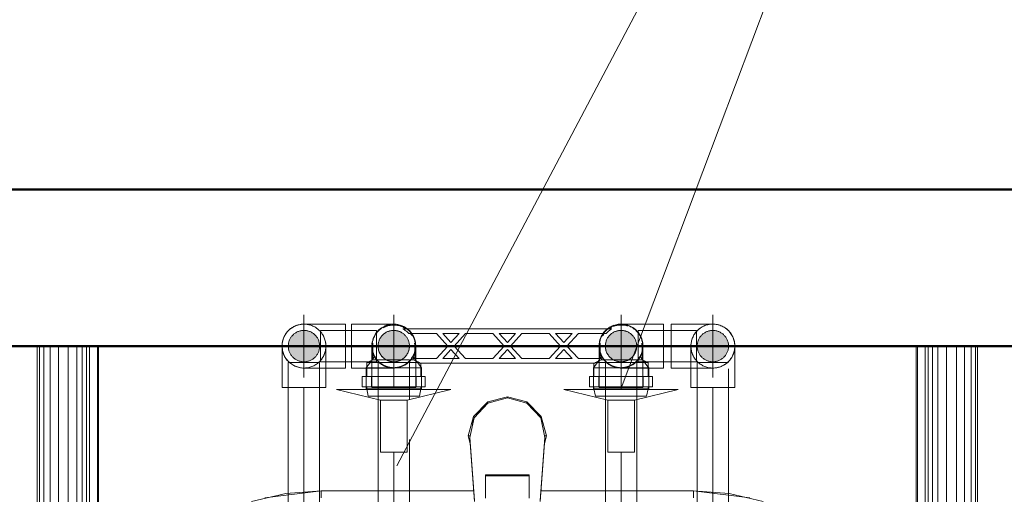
# Model space of a CAD drawing. Header units: millimetres. Extents: x 25610 to 48924, y 4737 to 39616.
# Tile 25 of 84: x 29420 to 30048, y 35603 to 35906. Entities that reach past the tile are written whole.
import ezdxf

# ---------------------------------------------------------------- set-up
doc = ezdxf.new("R2010")
doc.units = ezdxf.units.MM
for name, pattern in [('ADSK_Осевая', [700, 500, -100, 0, -100]), ('ADSK_Скрыто', [300, 150, -150]), ('ADSK_Штриховая_ш3 п1_5', [225, 150, -75])]:
    doc.linetypes.add(name, pattern=pattern)
for name, color, linetype, lineweight in [('A-DETL-____-HDLN', 90, 'ADSK_Скрыто', 9), ('A-DETL-____-MBND', 5, 'ADSK_Штриховая_ш3 п1_5', 20), ('A-WALL-____-MCUT', 113, 'Continuous', 50), ('A-WALL-____-OTLN', 113, 'Continuous', 20), ('M-EQPM-____-OTLN', 50, 'Continuous', 20), ('P-PIPE-____-CNTR', 3, 'ADSK_Осевая', 20), ('P-PIPE-____-IDEN', 2, 'Continuous', 20), ('P-PIPE-____-OTLN', 3, 'Continuous', 20)]:
    doc.layers.add(name, color=color, linetype=linetype, lineweight=lineweight)

# ---------------------------------------------------------------- blocks, each defined once
blk = doc.blocks.new('Прямая форма - V line-611855-В_Этаж 02_Водопровод')
at = {"layer": 'A-WALL-____-MCUT', "color": 9}
for p, q in [((4180, 100), (1000, 100)), ((1000, 0), (4180, 0))]:
    blk.add_line(p, q, dxfattribs=at)
blk = doc.blocks.new('Прямая форма - SW - 014-611856-В_Этаж 02_Водопровод')
blk.add_blockref('Прямая форма - V line-611855-В_Этаж 02_Водопровод', (0, 0))
blk = doc.blocks.new('Прямая форма - V line-609801-В_Этаж 02_Водопровод')
at = {"layer": 'M-EQPM-____-OTLN', "color": 253}
for p, q in [((-299.99, 0), (-299.99, -183.27)), ((-291.73, 0), (-291.73, -183.27)), ((-286.45, 0), (-286.45, -183.27)), ((-280.15, 0), (-280.15, -183.27)), ((-261.6, 0), (-261.6, -183.27)), ((-260.84, 0), (-260.84, -183.27)), ((260.84, -183.27), (260.84, 0)), ((261.6, -183.27), (261.6, 0)), ((266.64, -183.27), (266.64, 0)), ((268.48, -183.27), (268.48, 0)), ((271.3, -183.27), (271.3, 0)), ((274.68, -183.27), (274.68, 0)), ((280.15, -183.27), (280.15, 0)), ((286.45, -183.27), (286.45, 0)), ((291.73, -183.27), (291.73, 0)), ((295.82, -183.27), (295.82, 0)), ((298.6, -183.27), (298.6, 0)), ((299.99, -183.27), (299.99, 0)), ((-298.6, 0), (-298.6, -183.27)), ((-295.82, 0), (-295.82, -183.27)), ((-274.68, 0), (-274.68, -183.27)), ((-271.3, 0), (-271.3, -183.27)), ((-268.48, 0), (-268.48, -183.27)), ((-266.64, 0), (-266.64, -183.27)), ((-260.87, -183.24), (-260.87, 0)), ((260.87, 0), (260.87, -183.24)), ((-21.65, -44.82), (-12.5, -35.67)), ((-12.47, -36.48), (-21.3, -45.79)), ((-12.5, -35.67), (0, -32.32)), ((-12.5, -35.67), (-12.03, -36.48)), ((0, -33.04), (-12.47, -36.48)), ((12.5, -35.67), (0, -32.32)), ((0, -32.32), (0, -33.04)), ((12.47, -36.48), (0, -33.04)), ((12.03, -36.48), (12.5, -35.67)), ((12.47, -36.48), (21.3, -45.8)), ((12.5, -35.67), (21.65, -44.82)), ((-25, -57.32), (-21.65, -44.82)), ((-21.3, -45.79), (-23.89, -58.26)), ((-21.73, -47.12), (-22.2, -50.13)), ((-20.82, -45.3), (-21.65, -44.82)), ((20.82, -45.3), (21.65, -44.82)), ((21.3, -45.8), (23.89, -58.26)), ((21.65, -44.82), (25, -57.32)), ((22.2, -50.13), (21.73, -47.12)), ((-23.65, -62.37), (-25, -57.32)), ((-23.7, -57.32), (-25, -57.32)), ((-23.89, -58.26), (-20.95, -98.41)), ((-23.89, -58.26), (-23.89, -59.01)), ((-20.95, -99.15), (-23.89, -59.01)), ((20.95, -98.41), (23.89, -58.26)), ((23.89, -59.01), (20.95, -99.15)), ((25, -57.32), (23.65, -62.37)), ((23.7, -57.32), (25, -57.32)), ((23.89, -58.26), (23.89, -59.01)), ((-14, -96.93), (-14, -82.11)), ((-14, -82.11), (14, -82.11)), ((14, -82.86), (-14, -82.86)), ((14, -82.11), (14, -96.93)), ((-163.2, -99.24), (-141.45, -94.07)), ((-118.83, -92.28), (-154.66, -96.74)), ((-141.45, -94.07), (-118.83, -92.32)), ((-21.4, -92.28), (-118.83, -92.28)), ((-118.83, -92.32), (-21.39, -92.32)), ((-118.83, -96.84), (-118.83, -92.32)), ((-118.83, -92.32), (-118.83, -96.84)), ((21.39, -92.32), (118.83, -92.32)), ((118.83, -92.28), (21.4, -92.28)), ((154.66, -96.74), (118.83, -92.28)), ((118.83, -92.32), (118.83, -96.84)), ((118.83, -92.32), (141.45, -94.07)), ((118.83, -96.84), (118.83, -92.32)), ((141.45, -94.07), (163.2, -99.24))]:
    blk.add_line(p, q, dxfattribs=at)
blk = doc.blocks.new('Прямая форма - FU - 054-611907-В_Этаж 02_Водопровод')
blk.add_blockref('Прямая форма - V line-609801-В_Этаж 02_Водопровод', (0, 0))
blk = doc.blocks.new('V line_ifc_RVT-1-В_Этаж 02_Водопровод')
at = {"layer": 'A-WALL-____-OTLN', "color": 253, "lineweight": 20, "rotation": 180}
blk.add_blockref('Прямая форма - SW - 014-611856-В_Этаж 02_Водопровод', (31603.24, 35797.63), dxfattribs=at)
at = {"layer": 'M-EQPM-____-OTLN', "color": 253, "lineweight": 20}
blk.add_blockref('Прямая форма - FU - 054-611907-В_Этаж 02_Водопровод', (29731.29, 35697.63), dxfattribs=at)
blk = doc.blocks.new('ADSK_Полипропилен_Отвод - Универсальный-V10-В_Этаж 02_Водопровод')
at = {"layer": 'P-PIPE-____-OTLN', "color": 150}
for p, q in [((29862.38, 35711.63), (29835.88, 35711.63)), ((29835.88, 35711.63), (29835.88, 35697.63)), ((29835.88, 35697.63), (29835.88, 35683.63)), ((29835.88, 35683.63), (29862.38, 35683.63))]:
    blk.add_line(p, q, dxfattribs=at)
for start, end in [(0, 90), (270, 349.12523), (350.97871, 0)]:
    blk.add_arc((29862.38, 35697.63), 14, start, end, dxfattribs=at)
blk = doc.blocks.new('ADSK_Полипропилен_Отвод - Универсальный-V11-В_Этаж 02_Водопровод')
at = {"layer": 'P-PIPE-____-OTLN', "color": 220}
for p, q in [((29628, 35711.63), (29601.5, 35711.63)), ((29628, 35697.63), (29628, 35711.63)), ((29628, 35683.63), (29628, 35697.63)), ((29601.5, 35683.63), (29628, 35683.63))]:
    blk.add_line(p, q, dxfattribs=at)
for start, end in [(90, 169.12523), (170.97871, 180), (180, 270)]:
    blk.add_arc((29601.5, 35697.63), 14, start, end, dxfattribs=at)
blk = doc.blocks.new('VTp_724_0 Водорозетка двойная - VTp_724_0-1560065-В_Этаж 02_Водопровод')
at = {"layer": 'A-DETL-____-HDLN'}
for p, q in [((-77.18, -8.8), (-67.82, -8.8)), ((67.73, -8.8), (77.19, -8.8))]:
    blk.add_line(p, q, dxfattribs=at)
at = {"layer": 'M-EQPM-____-OTLN'}
for p, q in [((66.71, 11), (-66.71, 11)), ((-62.98, 8), (-45.3, 8)), ((-45.3, 8), (-38.02, 0)), ((-36, 2.23), (-41.25, 8)), ((-41.25, 8), (-30.75, 8)), ((-30.75, 8), (-36, 2.23)), ((-33.98, 0), (-26.7, 8)), ((-26.7, 8), (-9.3, 8)), ((-9.3, 8), (-2.02, 0)), ((0, 2.23), (-5.25, 8)), ((-5.25, 8), (5.25, 8)), ((5.25, 8), (0, 2.23)), ((2.02, 0), (9.3, 8)), ((9.3, 8), (26.7, 8)), ((26.7, 8), (33.98, 0)), ((36, 2.23), (30.75, 8)), ((30.75, 8), (41.25, 8)), ((41.25, 8), (36, 2.23)), ((38.02, 0), (45.3, 8)), ((45.3, 8), (62.98, 8)), ((-85.9, 0), (-85.9, -8.8)), ((-59.1, -8), (-59.1, 0)), ((-38.02, 0), (-45.3, -8)), ((-26.7, -8), (-33.98, 0)), ((-2.02, 0), (-9.3, -8)), ((9.3, -8), (2.02, 0)), ((33.98, 0), (26.7, -8)), ((45.3, -8), (38.02, 0)), ((59.1, 0), (59.1, -8)), ((85.9, -8.8), (85.9, 0)), ((-41.25, -8), (-36, -2.23)), ((-36, -2.23), (-30.75, -8)), ((-5.25, -8), (0, -2.23)), ((0, -2.23), (5.25, -8)), ((30.75, -8), (36, -2.23)), ((36, -2.23), (41.25, -8)), ((-85.9, -8.8), (-89.75, -10.4)), ((-89.75, -10.4), (-89.75, -19.4)), ((-89.75, -10.4), (-55.99, -10.4)), ((-85.9, -8.8), (-77.23, -8.8)), ((-67.77, -8.8), (-62.49, -8.8)), ((-62.08, -8.8), (-60.07, -8.8)), ((-45.3, -8), (-60.07, -8)), ((-60.07, -8), (-60.07, -8.8)), ((-55.99, -10.4), (-55.99, -11)), ((-55.99, -11), (55.99, -11)), ((-55.25, -19.4), (-55.25, -11)), ((-30.75, -8), (-41.25, -8)), ((-9.3, -8), (-26.7, -8)), ((5.25, -8), (-5.25, -8)), ((26.7, -8), (9.3, -8)), ((41.25, -8), (30.75, -8)), ((60.07, -8), (45.3, -8)), ((55.25, -11), (55.25, -19.4)), ((55.99, -10.4), (89.75, -10.4)), ((55.99, -11), (55.99, -10.4)), ((60.07, -8.8), (60.07, -8)), ((60.07, -8.8), (67.68, -8.8)), ((77.23, -8.8), (85.9, -8.8)), ((89.75, -10.4), (85.9, -8.8)), ((89.75, -19.4), (89.75, -10.4)), ((-92.58, -19.4), (-86.7, -19.4)), ((-92.58, -26.1), (-92.58, -19.4)), ((-86.7, -19.4), (-72.5, -19.4)), ((-86.7, -26.1), (-86.7, -19.4)), ((-72.5, -19.4), (-58.3, -19.4)), ((-72.5, -26.1), (-72.5, -19.4)), ((-58.3, -19.4), (-52.42, -19.4)), ((-58.3, -19.4), (-58.3, -26.1)), ((-52.42, -26.1), (-52.42, -19.4)), ((52.42, -19.4), (58.3, -19.4)), ((52.42, -26.1), (52.42, -19.4)), ((58.3, -19.4), (72.5, -19.4)), ((58.3, -26.1), (58.3, -19.4)), ((72.5, -19.4), (86.7, -19.4)), ((72.5, -26.1), (72.5, -19.4)), ((86.7, -19.4), (92.58, -19.4)), ((86.7, -19.4), (86.7, -26.1)), ((92.58, -26.1), (92.58, -19.4)), ((-86.7, -26.1), (-92.58, -26.1)), ((-89.75, -26.1), (-89.75, -27.2)), ((-89.75, -27.2), (-88.85, -32)), ((-89.75, -27.2), (-55.25, -27.2)), ((-72.5, -26.1), (-86.7, -26.1)), ((-58.3, -26.1), (-72.5, -26.1)), ((-52.42, -26.1), (-58.3, -26.1)), ((-56.15, -32), (-55.25, -27.2)), ((-55.25, -27.2), (-55.25, -26.1)), ((58.3, -26.1), (52.42, -26.1)), ((55.25, -26.1), (55.25, -27.2)), ((55.25, -27.2), (56.15, -32)), ((55.25, -27.2), (89.75, -27.2)), ((72.5, -26.1), (58.3, -26.1)), ((86.7, -26.1), (72.5, -26.1)), ((92.58, -26.1), (86.7, -26.1)), ((88.85, -32), (89.75, -27.2)), ((89.75, -27.2), (89.75, -26.1)), ((-88.85, -32), (-56.15, -32)), ((56.15, -32), (88.85, -32))]:
    blk.add_line(p, q, dxfattribs=at)
for centre, radius, start, end in [((-72.5, 0), 13.4, 66.35114, 120), ((72.5, 0), 13.4, 71.89097, 110.97494), ((-72.5, 0), 13.4, 53.69347, 63.10636), ((-72.5, 0), 13.4, 32.67419, 37.02644), ((-72.5, 0), 13.4, 31.22231, 36.91825), ((-72.5, 0), 13.4, 29.20907, 36.65641), ((72.5, 0), 13.4, 143.34359, 150.79093), ((72.5, 0), 13.4, 143.08175, 148.77769), ((72.5, 0), 13.4, 142.97356, 147.32581), ((72.5, 0), 13.4, 116.89364, 126.30653), ((-72.5, 0), 13.4, 171.7848, 180), ((-72.5, 0), 13.4, 360, 8.16795), ((-72.5, 0), 13.4, 0, 7.43914), ((72.5, 0), 13.4, 171.83205, 180), ((72.5, 0), 13.4, 172.56086, 180), ((72.5, 0), 13.4, 0, 8.2152), ((-212.07, -402.15), 421.7, 68.27635, 68.87145), ((212.07, -402.15), 421.7, 111.12855, 111.72365)]:
    blk.add_arc(centre, radius, start, end, dxfattribs=at)
for points in [[(-66.71, 11), (-65.99, 10.62), (-64.66, 9.75), (-63.51, 8.62), (-62.98, 8)], [(62.98, 8), (63.51, 8.62), (64.66, 9.75), (65.99, 10.62), (66.71, 11)]]:
    blk.add_open_spline(points, degree=3, dxfattribs=at)
blk = doc.blocks.new('ADSK_Полипропилен_Отвод - Универсальный-1254343-В_Этаж 02_Водопровод')
at = {"layer": 'A-DETL-____-HDLN', "color": 210}
for p, q in [((29667.47, 35708.62), (29667.91, 35708.26)), ((29644.79, 35697.25), (29644.79, 35671.13)), ((29668.79, 35697.63), (29648.79, 35697.63)), ((29672.79, 35671.13), (29672.79, 35697.63)), ((29644.79, 35671.13), (29658.79, 35671.13)), ((29658.79, 35671.13), (29672.79, 35671.13))]:
    blk.add_line(p, q, dxfattribs=at)
at = {"layer": 'A-DETL-____-HDLN', "color": 210, "flags": 128}
for points in [[(29647.24, 35705.54), (29647.56, 35706), (29647.9, 35706.44), (29648.26, 35706.87)], [(29649.45, 35708.06), (29649.87, 35708.42), (29650.31, 35708.77), (29650.76, 35709.1)], [(29652.69, 35710.24), (29653.2, 35710.47), (29653.72, 35710.68), (29654.24, 35710.88)], [(29656.41, 35711.43), (29656.96, 35711.52), (29657.52, 35711.58)], [(29645.5, 35702.04), (29645.69, 35702.57), (29645.89, 35703.09), (29646.12, 35703.6)], [(29669.48, 35706.67), (29669.84, 35706.24), (29670.17, 35705.79), (29670.49, 35705.33)], [(29671.32, 35703.87), (29671.56, 35703.36), (29671.78, 35702.85), (29671.98, 35702.32)], [(29644.83, 35698.75), (29644.89, 35699.31), (29644.97, 35699.87), (29645.07, 35700.42)], [(29672.56, 35700.16), (29672.65, 35699.61), (29672.72, 35699.05), (29672.76, 35698.5)]]:
    blk.add_lwpolyline(points, dxfattribs=at)
at = {"layer": 'A-DETL-____-HDLN', "color": 210}
for radius, start, end in [(10, 0, 180), (14, 344.2133, 52.08513), (10, 180, 240), (10, 300, 0), (14, 195, 195.7867), (14, 196.85082, 210), (14, 210, 270), (10, 240, 241.40214), (10, 242.36468, 255), (10, 255, 285), (14, 270, 343.14918), (10, 285, 297.63169), (10, 298.60735, 300)]:
    blk.add_arc((29658.79, 35697.63), radius, start, end, dxfattribs=at)
for points in [[(29644.86, 35696.19), (29644.91, 35695.78), (29644.97, 35695.36), (29645.05, 35694.95)], [(29672.53, 35694.95), (29672.7, 35695.84), (29672.79, 35696.74), (29672.79, 35697.63)], [(29647.19, 35689.79), (29647.33, 35689.59), (29647.62, 35689.18), (29648.09, 35688.6), (29648.6, 35688.03), (29648.97, 35687.66), (29649.16, 35687.48)]]:
    blk.add_open_spline(points, degree=3, dxfattribs=at)
for points, knots in [([(29645.43, 35693.44), (29645.55, 35693.06), (29645.82, 35692.32), (29646.16, 35691.59), (29646.34, 35691.23)], [0.2241092, 0.2241092, 0.2241092, 0.2241092, 0.2857143, 0.3456864, 0.3456864, 0.3456864, 0.3456864]), ([(29668.42, 35687.48), (29668.61, 35687.66), (29668.98, 35688.03), (29669.66, 35688.79), (29670.11, 35689.38), (29670.38, 35689.79)], [0.4285714, 0.4285714, 0.4285714, 0.4285714, 0.4642857, 0.5, 0.5714286, 0.5714286, 0.5714286, 0.5714286]), ([(29671.24, 35691.23), (29671.42, 35691.59), (29671.76, 35692.32), (29672.03, 35693.06), (29672.15, 35693.44)], [0.6543136, 0.6543136, 0.6543136, 0.6543136, 0.7142857, 0.7758908, 0.7758908, 0.7758908, 0.7758908])]:
    blk.add_open_spline(points, degree=3, knots=knots, dxfattribs=at)
at = {"layer": 'A-DETL-____-MBND', "color": 220, "flags": 128}
for points in [[(29659.76, 35711.6), (29660.32, 35711.55), (29660.87, 35711.48), (29661.42, 35711.38)], [(29663.58, 35710.79), (29664.1, 35710.59), (29664.62, 35710.36), (29665.12, 35710.12)], [(29666.57, 35709.27), (29667.03, 35708.95), (29667.47, 35708.62)]]:
    blk.add_lwpolyline(points, dxfattribs=at)
blk = doc.blocks.new('ADSK_Полипропилен_Отвод - Универсальный-V4-В_Этаж 02_Водопровод')
at = {"layer": 'A-DETL-____-HDLN', "color": 140}
for p, q in [((29795.2, 35708.68), (29795.31, 35708.77)), ((29789.79, 35697.63), (29789.79, 35671.13)), ((29813.79, 35697.63), (29793.79, 35697.63)), ((29817.79, 35671.13), (29817.79, 35697.25)), ((29789.79, 35671.13), (29803.79, 35671.13)), ((29803.79, 35671.13), (29817.79, 35671.13))]:
    blk.add_line(p, q, dxfattribs=at)
at = {"layer": 'A-DETL-____-HDLN', "color": 140, "flags": 128}
for points in [[(29792.24, 35705.54), (29792.56, 35706), (29792.9, 35706.44), (29793.26, 35706.87)], [(29794.45, 35708.06), (29794.87, 35708.42), (29795.07, 35708.58)], [(29804.76, 35711.6), (29805.32, 35711.55), (29805.87, 35711.48), (29806.42, 35711.38)], [(29808.58, 35710.79), (29809.1, 35710.59), (29809.62, 35710.36), (29810.12, 35710.12)], [(29811.57, 35709.27), (29812.03, 35708.95), (29812.47, 35708.62), (29812.91, 35708.26)], [(29790.5, 35702.04), (29790.69, 35702.57), (29790.89, 35703.09), (29791.12, 35703.6)], [(29814.48, 35706.67), (29814.84, 35706.24), (29815.17, 35705.79), (29815.27, 35705.64)], [(29816.32, 35703.87), (29816.56, 35703.36), (29816.78, 35702.85), (29816.98, 35702.32)], [(29789.83, 35698.75), (29789.89, 35699.31), (29789.97, 35699.87), (29790.07, 35700.42)], [(29817.56, 35700.16), (29817.65, 35699.61), (29817.72, 35699.05), (29817.76, 35698.5)]]:
    blk.add_lwpolyline(points, dxfattribs=at)
at = {"layer": 'A-DETL-____-HDLN', "color": 140}
for radius, start, end in [(14, 127.91487, 195), (10, 0, 180), (10, 180, 285), (10, 300, 0), (14, 195, 195.7867), (14, 196.85082, 210), (14, 210, 270), (14, 270, 343.14918), (10, 285, 297.63531), (10, 298.59789, 300), (14, 344.2133, 345)]:
    blk.add_arc((29803.79, 35697.63), radius, start, end, dxfattribs=at)
for points in [[(29789.79, 35697.63), (29789.79, 35696.74), (29789.88, 35695.84), (29790.05, 35694.95)], [(29817.53, 35694.95), (29817.61, 35695.36), (29817.67, 35695.78), (29817.72, 35696.19)], [(29792.19, 35689.79), (29792.33, 35689.59), (29792.62, 35689.18), (29793.09, 35688.6), (29793.6, 35688.03), (29793.97, 35687.66), (29794.16, 35687.48)]]:
    blk.add_open_spline(points, degree=3, dxfattribs=at)
for points, knots in [([(29790.43, 35693.44), (29790.55, 35693.06), (29790.82, 35692.32), (29791.16, 35691.59), (29791.34, 35691.23)], [0.2241092, 0.2241092, 0.2241092, 0.2241092, 0.2857143, 0.3456864, 0.3456864, 0.3456864, 0.3456864]), ([(29813.42, 35687.48), (29813.61, 35687.66), (29813.98, 35688.03), (29814.62, 35688.74), (29815.04, 35689.29), (29815.29, 35689.65)], [0.4285714, 0.4285714, 0.4285714, 0.4285714, 0.4642857, 0.5, 0.5632159, 0.5632159, 0.5632159, 0.5632159]), ([(29816.24, 35691.23), (29816.42, 35691.59), (29816.76, 35692.32), (29817.03, 35693.06), (29817.15, 35693.44)], [0.6543136, 0.6543136, 0.6543136, 0.6543136, 0.7142857, 0.7758908, 0.7758908, 0.7758908, 0.7758908])]:
    blk.add_open_spline(points, degree=3, knots=knots, dxfattribs=at)
at = {"layer": 'A-DETL-____-MBND', "color": 150}
blk.add_line((29795.31, 35708.77), (29795.76, 35709.1), dxfattribs=at)
at = {"layer": 'A-DETL-____-MBND', "color": 150, "flags": 128}
for points in [[(29797.69, 35710.24), (29798.2, 35710.47), (29798.72, 35710.68), (29799.24, 35710.88)], [(29801.41, 35711.43), (29801.96, 35711.52), (29802.52, 35711.58)]]:
    blk.add_lwpolyline(points, dxfattribs=at)
blk = doc.blocks.new('PP-R Вентиль с хромированной рукояткой Белый - PP-R Вентиль с хромированной рукояткой Белый-1646103-В_Этаж 02_Водопровод')
at = {"layer": 'A-DETL-____-HDLN', "color": 140}
for p, q in [((29789.36, 35688), (29786.59, 35684.42)), ((29791.65, 35690.97), (29789.48, 35688.16)), ((29817.14, 35689.4), (29815.93, 35690.97)), ((29817.7, 35688.68), (29817.24, 35689.27)), ((29820.99, 35684.42), (29817.82, 35688.52)), ((29786.49, 35684.29), (29786.14, 35683.83)), ((29803.79, 35683.83), (29786.41, 35683.83)), ((29821.44, 35683.83), (29803.79, 35683.83)), ((29821.44, 35683.83), (29821.09, 35684.29)), ((29821.44, 35683.17), (29821.44, 35683.83)), ((29786.14, 35678.18), (29786.14, 35671.58)), ((29821.44, 35671.58), (29821.44, 35678.18)), ((29820.92, 35670.03), (29786.57, 35670.03))]:
    blk.add_line(p, q, dxfattribs=at)
for radius, start, end in [(13.8, 135, 172.65512), (10, 0, 180), (13.8, 121.72557, 135), (13.8, 97.34488, 120.62094), (13.8, 90, 95.7116), (13.8, 84.2884, 90), (13.8, 45, 82.65512), (13.8, 7.34488, 45), (13.8, 174.74396, 180), (13.8, 180, 183.90101), (13.8, 185.00564, 225), (10, 180, 0), (13.8, 308.34726, 354.99436), (13.8, 0, 5.7116), (13.8, 356.09899, 0), (13.8, 225, 231.65832), (13.8, 232.63521, 307.35921)]:
    blk.add_arc((29803.79, 35697.63), radius, start, end, dxfattribs=at)
for points, knots in [([(29791.81, 35690.78), (29791.77, 35690.85), (29791.72, 35690.95), (29791.69, 35691), (29791.72, 35690.95), (29791.83, 35690.75), (29792.09, 35690.3), (29792.5, 35689.7), (29792.97, 35689.05), (29793.58, 35688.32), (29794.37, 35687.54), (29794.93, 35687.05), (29795.41, 35686.66), (29795.93, 35686.28), (29796.64, 35685.82), (29797.42, 35685.38), (29798.1, 35685.06), (29798.64, 35684.83), (29799.2, 35684.62), (29799.98, 35684.36), (29801.44, 35683.99), (29802.82, 35683.83), (29803.79, 35683.83)], [0.4444444, 0.4444444, 0.4444444, 0.4444444, 0.4722222, 0.5, 0.5277778, 0.5555556, 0.6111111, 0.6388889, 0.6666667, 0.7222222, 0.75, 0.7777778, 0.7916667, 0.8055556, 0.8333333, 0.8611111, 0.875, 0.8888889, 0.9027778, 0.9166667, 0.9444444, 1, 1, 1, 1]), ([(29803.79, 35683.83), (29804.76, 35683.83), (29806.14, 35683.99), (29807.6, 35684.36), (29808.38, 35684.62), (29808.94, 35684.83), (29809.48, 35685.06), (29810.16, 35685.38), (29810.94, 35685.82), (29811.65, 35686.28), (29812.16, 35686.66), (29812.65, 35687.05), (29813.21, 35687.54), (29813.99, 35688.32), (29814.61, 35689.05), (29815.08, 35689.7), (29815.49, 35690.3), (29815.75, 35690.75), (29815.86, 35690.95), (29815.89, 35691), (29815.86, 35690.95), (29815.81, 35690.85), (29815.77, 35690.78)], [0, 0, 0, 0, 0.0555556, 0.0833333, 0.0972222, 0.1111111, 0.125, 0.1388889, 0.1666667, 0.1944444, 0.2083333, 0.2222222, 0.25, 0.2777778, 0.3333333, 0.3611111, 0.3888889, 0.4444444, 0.4722222, 0.5, 0.5277778, 0.5555556, 0.5555556, 0.5555556, 0.5555556]), ([(29801.04, 35684.11), (29800.6, 35684.2), (29799.98, 35684.36), (29799.32, 35684.58), (29799.05, 35684.67), (29798.98, 35684.7)], [0.05555556, 0.05555556, 0.05555556, 0.05555556, 0.08333333, 0.09722222, 0.10259023, 0.10259023, 0.10259023, 0.10259023]), ([(29808.94, 35684.83), (29808.76, 35684.76), (29808.38, 35684.62), (29807.6, 35684.36), (29806.98, 35684.2), (29806.54, 35684.11)], [0.88888889, 0.88888889, 0.88888889, 0.88888889, 0.90277778, 0.91666667, 0.94444444, 0.94444444, 0.94444444, 0.94444444])]:
    blk.add_open_spline(points, degree=3, knots=knots, dxfattribs=at)
at = {"layer": 'P-PIPE-____-OTLN', "color": 150}
for p, q in [((29786.14, 35683.83), (29786.14, 35678.23)), ((29786.41, 35683.83), (29786.14, 35683.83)), ((29821.44, 35678.23), (29821.44, 35683.12)), ((29767.29, 35670.03), (29795.29, 35663.03)), ((29786.52, 35670.03), (29767.29, 35670.03)), ((29786.14, 35671.53), (29786.14, 35670.03)), ((29812.29, 35663.03), (29840.29, 35670.03)), ((29840.29, 35670.03), (29820.96, 35670.03)), ((29821.44, 35670.03), (29821.44, 35671.53)), ((29795.29, 35663.03), (29795.29, 35630.03)), ((29812.29, 35663.03), (29795.29, 35663.03)), ((29812.29, 35630.03), (29812.29, 35663.03)), ((29795.29, 35630.03), (29812.29, 35630.03))]:
    blk.add_line(p, q, dxfattribs=at)
blk = doc.blocks.new('PP-R Вентиль с хромированной рукояткой Белый - PP-R Вентиль с хромированной рукояткой Белый-V12-В_Этаж 02_Водопровод')
at = {"layer": 'A-DETL-____-HDLN', "color": 210}
for p, q in [((29644.76, 35688.52), (29641.59, 35684.42)), ((29645.34, 35689.27), (29644.88, 35688.68)), ((29646.65, 35690.97), (29645.44, 35689.4)), ((29673.1, 35688.16), (29670.93, 35690.97)), ((29675.99, 35684.42), (29673.22, 35688)), ((29641.49, 35684.29), (29641.14, 35683.83)), ((29641.14, 35683.83), (29641.14, 35683.17)), ((29658.79, 35683.83), (29641.14, 35683.83)), ((29676.17, 35683.83), (29658.79, 35683.83)), ((29676.44, 35683.83), (29676.09, 35684.29)), ((29641.14, 35678.18), (29641.14, 35671.58)), ((29676.44, 35671.58), (29676.44, 35678.18)), ((29675.92, 35670.03), (29641.57, 35670.03))]:
    blk.add_line(p, q, dxfattribs=at)
for radius, start, end in [(13.8, 135, 172.65512), (10, 0, 180), (13.8, 97.34488, 135), (13.8, 90, 95.7116), (13.8, 84.2884, 90), (13.8, 59.37906, 82.65512), (13.8, 45, 58.27443), (13.8, 7.34488, 45), (13.8, 174.2884, 180), (13.8, 180, 183.90101), (13.8, 185.00564, 225), (10, 180, 0), (13.8, 308.34166, 354.99436), (13.8, 0, 5.25604), (13.8, 356.09899, 0), (13.8, 225, 231.6527), (13.8, 232.64083, 307.36481)]:
    blk.add_arc((29658.79, 35697.63), radius, start, end, dxfattribs=at)
for points, knots in [([(29646.81, 35690.78), (29646.77, 35690.85), (29646.72, 35690.95), (29646.69, 35691), (29646.72, 35690.95), (29646.83, 35690.75), (29647.09, 35690.3), (29647.5, 35689.7), (29647.97, 35689.05), (29648.58, 35688.32), (29649.37, 35687.54), (29649.93, 35687.05), (29650.41, 35686.66), (29650.93, 35686.28), (29651.64, 35685.82), (29652.42, 35685.38), (29653.1, 35685.06), (29653.64, 35684.83), (29654.2, 35684.62), (29654.98, 35684.36), (29656.44, 35683.99), (29657.82, 35683.83), (29658.79, 35683.83)], [0.4444444, 0.4444444, 0.4444444, 0.4444444, 0.4722222, 0.5, 0.5277778, 0.5555556, 0.6111111, 0.6388889, 0.6666667, 0.7222222, 0.75, 0.7777778, 0.7916667, 0.8055556, 0.8333333, 0.8611111, 0.875, 0.8888889, 0.9027778, 0.9166667, 0.9444444, 1, 1, 1, 1]), ([(29658.79, 35683.83), (29659.76, 35683.83), (29661.14, 35683.99), (29662.6, 35684.36), (29663.38, 35684.62), (29663.94, 35684.83), (29664.48, 35685.06), (29665.16, 35685.38), (29665.94, 35685.82), (29666.65, 35686.28), (29667.16, 35686.66), (29667.65, 35687.05), (29668.21, 35687.54), (29668.99, 35688.32), (29669.61, 35689.05), (29670.08, 35689.7), (29670.49, 35690.3), (29670.75, 35690.75), (29670.86, 35690.95), (29670.89, 35691), (29670.86, 35690.95), (29670.81, 35690.85), (29670.77, 35690.78)], [0, 0, 0, 0, 0.0555556, 0.0833333, 0.0972222, 0.1111111, 0.125, 0.1388889, 0.1666667, 0.1944444, 0.2083333, 0.2222222, 0.25, 0.2777778, 0.3333333, 0.3611111, 0.3888889, 0.4444444, 0.4722222, 0.5, 0.5277778, 0.5555556, 0.5555556, 0.5555556, 0.5555556]), ([(29656.04, 35684.11), (29655.6, 35684.2), (29654.98, 35684.36), (29654.2, 35684.62), (29653.82, 35684.76), (29653.64, 35684.83)], [0.05555556, 0.05555556, 0.05555556, 0.05555556, 0.08333333, 0.09722222, 0.11111111, 0.11111111, 0.11111111, 0.11111111]), ([(29663.94, 35684.83), (29663.76, 35684.76), (29663.38, 35684.62), (29662.6, 35684.36), (29661.98, 35684.2), (29661.54, 35684.11)], [0.88888889, 0.88888889, 0.88888889, 0.88888889, 0.90277778, 0.91666667, 0.94444444, 0.94444444, 0.94444444, 0.94444444])]:
    blk.add_open_spline(points, degree=3, knots=knots, dxfattribs=at)
at = {"layer": 'P-PIPE-____-OTLN', "color": 220}
for p, q in [((29641.14, 35683.12), (29641.14, 35678.23)), ((29676.44, 35683.83), (29676.17, 35683.83)), ((29676.44, 35678.23), (29676.44, 35683.83)), ((29622.29, 35670.03), (29650.29, 35663.03)), ((29641.52, 35670.03), (29622.29, 35670.03)), ((29641.14, 35671.53), (29641.14, 35670.03)), ((29667.29, 35663.03), (29695.29, 35670.03)), ((29695.29, 35670.03), (29675.96, 35670.03)), ((29676.44, 35670.03), (29676.44, 35671.53)), ((29650.29, 35663.03), (29650.29, 35630.03)), ((29667.29, 35663.03), (29650.29, 35663.03)), ((29667.29, 35630.03), (29667.29, 35663.03)), ((29650.29, 35630.03), (29667.29, 35630.03))]:
    blk.add_line(p, q, dxfattribs=at)
blk = doc.blocks.new('ADSK_Полипропилен_Отвод - Универсальный-V13-В_Этаж 02_Водопровод')
at = {"layer": 'A-DETL-____-HDLN', "color": 140}
for p, q in [((29848.38, 35697.63), (29848.38, 35683.78)), ((29872.38, 35697.63), (29852.38, 35697.63))]:
    blk.add_line(p, q, dxfattribs=at)
at = {"layer": 'A-DETL-____-HDLN', "color": 140, "flags": 128}
for points in [[(29850.82, 35705.54), (29851.15, 35706), (29851.49, 35706.44), (29851.85, 35706.87)], [(29853.03, 35708.06), (29853.46, 35708.42), (29853.9, 35708.77), (29854.35, 35709.1)], [(29856.28, 35710.24), (29856.79, 35710.47), (29857.3, 35710.68), (29857.83, 35710.88)], [(29860, 35711.43), (29860.55, 35711.52), (29861.11, 35711.58)], [(29849.09, 35702.04), (29849.27, 35702.57), (29849.48, 35703.09), (29849.71, 35703.6)], [(29848.42, 35698.75), (29848.48, 35699.31), (29848.56, 35699.87), (29848.66, 35700.42)]]:
    blk.add_lwpolyline(points, dxfattribs=at)
at = {"layer": 'A-DETL-____-HDLN', "color": 140}
for radius, start, end in [(14, 91.55992, 268.44008), (10, 0, 180), (10, 180, 0), (14, 349.32884, 350.7751)]:
    blk.add_arc((29862.38, 35697.63), radius, start, end, dxfattribs=at)
for points in [[(29848.38, 35697.63), (29848.38, 35696.74), (29848.46, 35695.84), (29848.64, 35694.95)], [(29850.78, 35689.79), (29850.92, 35689.59), (29851.21, 35689.18), (29851.68, 35688.6), (29852.19, 35688.03), (29852.55, 35687.66), (29852.74, 35687.48)]]:
    blk.add_open_spline(points, degree=3, dxfattribs=at)
blk.add_open_spline([(29849.02, 35693.44), (29849.14, 35693.06), (29849.41, 35692.32), (29849.74, 35691.59), (29849.93, 35691.23)], degree=3, knots=[0.2241092, 0.2241092, 0.2241092, 0.2241092, 0.2857143, 0.3456864, 0.3456864, 0.3456864, 0.3456864], dxfattribs=at)
at = {"layer": 'A-DETL-____-MBND', "color": 150}
for p, q in [((29876.38, 35671.13), (29876.38, 35697.63)), ((29848.38, 35683.73), (29848.38, 35671.13)), ((29848.38, 35671.13), (29862.38, 35671.13)), ((29862.38, 35671.13), (29876.38, 35671.13))]:
    blk.add_line(p, q, dxfattribs=at)
at = {"layer": 'A-DETL-____-MBND', "color": 150, "flags": 128}
for points in [[(29863.35, 35711.6), (29863.9, 35711.55), (29864.46, 35711.48), (29865.01, 35711.38)], [(29867.17, 35710.79), (29867.69, 35710.59), (29868.2, 35710.36), (29868.71, 35710.12)], [(29870.16, 35709.27), (29870.62, 35708.95), (29871.06, 35708.62), (29871.49, 35708.26)], [(29873.07, 35706.67), (29873.42, 35706.24), (29873.76, 35705.79), (29874.08, 35705.33)], [(29874.91, 35703.87), (29875.15, 35703.36), (29875.37, 35702.85), (29875.57, 35702.32)], [(29876.15, 35700.16), (29876.24, 35699.61), (29876.3, 35699.05), (29876.35, 35698.5)]]:
    blk.add_lwpolyline(points, dxfattribs=at)
at = {"layer": 'A-DETL-____-MBND', "color": 150}
for start, end in [(350.97871, 90), (270, 349.12523)]:
    blk.add_arc((29862.38, 35697.63), 14, start, end, dxfattribs=at)
blk.add_open_spline([(29876.12, 35694.95), (29876.29, 35695.84), (29876.38, 35696.74), (29876.38, 35697.63)], degree=3, dxfattribs=at)
for points, knots in [([(29872.01, 35687.48), (29872.2, 35687.66), (29872.57, 35688.03), (29873.25, 35688.79), (29873.7, 35689.38), (29873.97, 35689.79)], [0.4285714, 0.4285714, 0.4285714, 0.4285714, 0.4642857, 0.5, 0.5714286, 0.5714286, 0.5714286, 0.5714286]), ([(29874.83, 35691.23), (29875.01, 35691.59), (29875.35, 35692.32), (29875.61, 35693.06), (29875.73, 35693.44)], [0.6543136, 0.6543136, 0.6543136, 0.6543136, 0.7142857, 0.7758908, 0.7758908, 0.7758908, 0.7758908])]:
    blk.add_open_spline(points, degree=3, knots=knots, dxfattribs=at)
blk = doc.blocks.new('ADSK_Полипропилен_Отвод - Универсальный-V14-В_Этаж 02_Водопровод')
at = {"layer": 'A-DETL-____-HDLN', "color": 210}
for p, q in [((29587.67, 35699.87), (29587.78, 35700.42)), ((29611.5, 35697.63), (29591.5, 35697.63)), ((29615.5, 35683.78), (29615.5, 35697.63))]:
    blk.add_line(p, q, dxfattribs=at)
at = {"layer": 'A-DETL-____-HDLN', "color": 210, "flags": 128}
for points in [[(29602.46, 35711.6), (29603.02, 35711.55), (29603.58, 35711.48), (29604.13, 35711.38), (29604.18, 35711.37)], [(29606.29, 35710.79), (29606.81, 35710.59), (29607.32, 35710.36), (29607.83, 35710.12)], [(29609.28, 35709.27), (29609.74, 35708.95), (29610.18, 35708.62), (29610.61, 35708.26)], [(29612.19, 35706.67), (29612.54, 35706.24), (29612.88, 35705.79), (29613.19, 35705.33)], [(29614.03, 35703.87), (29614.27, 35703.36), (29614.49, 35702.85), (29614.69, 35702.32)], [(29615.27, 35700.16), (29615.36, 35699.61), (29615.42, 35699.05), (29615.47, 35698.5)]]:
    blk.add_lwpolyline(points, dxfattribs=at)
at = {"layer": 'A-DETL-____-HDLN', "color": 210}
for radius, start, end in [(10, 0, 180), (14, 271.55992, 88.44008), (14, 169.32884, 170.7751), (10, 180, 0)]:
    blk.add_arc((29601.5, 35697.63), radius, start, end, dxfattribs=at)
blk.add_open_spline([(29615.24, 35694.95), (29615.41, 35695.84), (29615.5, 35696.74), (29615.5, 35697.63)], degree=3, dxfattribs=at)
for points, knots in [([(29611.13, 35687.48), (29611.32, 35687.66), (29611.69, 35688.03), (29612.37, 35688.79), (29612.82, 35689.38), (29613.09, 35689.79)], [0.4285714, 0.4285714, 0.4285714, 0.4285714, 0.4642857, 0.5, 0.5714286, 0.5714286, 0.5714286, 0.5714286]), ([(29613.95, 35691.23), (29614.13, 35691.59), (29614.46, 35692.32), (29614.73, 35693.06), (29614.85, 35693.44)], [0.6543136, 0.6543136, 0.6543136, 0.6543136, 0.7142857, 0.7758908, 0.7758908, 0.7758908, 0.7758908])]:
    blk.add_open_spline(points, degree=3, knots=knots, dxfattribs=at)
at = {"layer": 'A-DETL-____-MBND', "color": 220}
for p, q in [((29587.5, 35697.63), (29587.5, 35671.13)), ((29615.5, 35671.13), (29615.5, 35683.73)), ((29587.5, 35671.13), (29601.5, 35671.13)), ((29601.5, 35671.13), (29615.5, 35671.13))]:
    blk.add_line(p, q, dxfattribs=at)
at = {"layer": 'A-DETL-____-MBND', "color": 220, "flags": 128}
for points in [[(29589.94, 35705.54), (29590.27, 35706), (29590.61, 35706.44), (29590.97, 35706.87)], [(29592.15, 35708.06), (29592.58, 35708.42), (29593.01, 35708.77), (29593.47, 35709.1)], [(29595.4, 35710.24), (29595.91, 35710.47), (29596.42, 35710.68), (29596.95, 35710.88)], [(29599.12, 35711.43), (29599.67, 35711.52), (29600.23, 35711.58)], [(29588.21, 35702.04), (29588.39, 35702.57), (29588.6, 35703.09), (29588.83, 35703.6)], [(29587.54, 35698.75), (29587.6, 35699.31), (29587.67, 35699.87)]]:
    blk.add_lwpolyline(points, dxfattribs=at)
at = {"layer": 'A-DETL-____-MBND', "color": 220}
for start, end in [(90, 169.12523), (170.97871, 270)]:
    blk.add_arc((29601.5, 35697.63), 14, start, end, dxfattribs=at)
for points in [[(29587.5, 35697.63), (29587.5, 35696.74), (29587.58, 35695.84), (29587.76, 35694.95)], [(29589.9, 35689.79), (29590.04, 35689.59), (29590.33, 35689.18), (29590.8, 35688.6), (29591.3, 35688.03), (29591.67, 35687.66), (29591.86, 35687.48)]]:
    blk.add_open_spline(points, degree=3, dxfattribs=at)
blk.add_open_spline([(29588.14, 35693.44), (29588.26, 35693.06), (29588.53, 35692.32), (29588.86, 35691.59), (29589.05, 35691.23)], degree=3, knots=[0.2241092, 0.2241092, 0.2241092, 0.2241092, 0.2857143, 0.3456864, 0.3456864, 0.3456864, 0.3456864], dxfattribs=at)

msp = doc.modelspace()

# ---------------------------------------------------------------- hatches: boundary and pattern name
at = {"layer": 'P-PIPE-____-OTLN'}
for points in [[(29601.5, 35687.63), (29604.18, 35688.02), (29606.5, 35688.97), (29608.57, 35690.56), (29610.16, 35692.63), (29611.16, 35695.05), (29611.5, 35697.63), (29611.16, 35700.22), (29610.16, 35702.63), (29608.57, 35704.71), (29606.5, 35706.29), (29604.08, 35707.29), (29601.5, 35707.63), (29598.91, 35707.29), (29596.44, 35706.25), (29594.42, 35704.71), (29592.84, 35702.63), (29591.84, 35700.22), (29591.5, 35697.63), (29591.99, 35694.68), (29592.84, 35692.63), (29594.42, 35690.56), (29596.5, 35688.97), (29598.91, 35687.98)], [(29658.79, 35687.63), (29661.38, 35687.98), (29663.79, 35688.97), (29665.86, 35690.56), (29668.3, 35694.68), (29668.45, 35695.05), (29668.79, 35697.63), (29668.45, 35700.22), (29667.45, 35702.63), (29665.86, 35704.71), (29663.79, 35706.29), (29661.38, 35707.29), (29658.79, 35707.63), (29656.2, 35707.29), (29652.9, 35705.61), (29651.72, 35704.71), (29650.13, 35702.63), (29649.13, 35700.22), (29648.79, 35697.63), (29649.28, 35694.68), (29650.13, 35692.63), (29652.9, 35689.66), (29653.79, 35688.97), (29656.2, 35687.98)], [(29658.79, 35687.63), (29661.38, 35687.98), (29663.79, 35688.97), (29665.86, 35690.56), (29668.3, 35694.68), (29668.45, 35695.05), (29668.79, 35697.63), (29668.45, 35700.22), (29667.45, 35702.63), (29665.86, 35704.71), (29663.79, 35706.29), (29661.38, 35707.29), (29658.79, 35707.63), (29656.2, 35707.29), (29652.9, 35705.61), (29651.72, 35704.71), (29650.13, 35702.63), (29649.13, 35700.22), (29648.79, 35697.63), (29649.28, 35694.68), (29650.13, 35692.63), (29652.9, 35689.66), (29653.79, 35688.97), (29656.2, 35687.98)], [(29803.79, 35687.63), (29807.15, 35688.3), (29808.79, 35688.97), (29810.86, 35690.56), (29813.3, 35694.68), (29813.45, 35695.05), (29813.79, 35697.63), (29813.45, 35700.22), (29812.45, 35702.63), (29810.86, 35704.71), (29808.79, 35706.29), (29806.38, 35707.29), (29803.79, 35707.63), (29801.2, 35707.29), (29798.73, 35706.25), (29796.72, 35704.71), (29795.13, 35702.63), (29794.13, 35700.22), (29793.79, 35697.63), (29794.28, 35694.68), (29795.13, 35692.63), (29796.72, 35690.56), (29799.03, 35688.87), (29801.2, 35687.98)], [(29803.79, 35687.63), (29807.15, 35688.3), (29808.79, 35688.97), (29810.86, 35690.56), (29813.3, 35694.68), (29813.45, 35695.05), (29813.79, 35697.63), (29813.45, 35700.22), (29812.45, 35702.63), (29810.86, 35704.71), (29808.79, 35706.29), (29806.38, 35707.29), (29803.79, 35707.63), (29801.2, 35707.29), (29798.73, 35706.25), (29796.72, 35704.71), (29795.13, 35702.63), (29794.13, 35700.22), (29793.79, 35697.63), (29794.28, 35694.68), (29795.13, 35692.63), (29796.72, 35690.56), (29799.03, 35688.87), (29801.2, 35687.98)], [(29862.38, 35687.63), (29864.97, 35687.98), (29867.38, 35688.97), (29869.45, 35690.56), (29871.04, 35692.63), (29872.04, 35695.05), (29872.38, 35697.63), (29872.04, 35700.22), (29871.04, 35702.63), (29869.45, 35704.71), (29867.38, 35706.29), (29863.98, 35707.42), (29862.38, 35707.63), (29859.79, 35707.29), (29857.32, 35706.25), (29855.31, 35704.71), (29853.72, 35702.63), (29852.72, 35700.22), (29852.38, 35697.63), (29852.72, 35695.05), (29853.72, 35692.63), (29855.31, 35690.56), (29857.38, 35688.97), (29859.79, 35687.98)]]:
    msp.add_hatch(color=256, dxfattribs=at).paths.add_polyline_path(points)

# ---------------------------------------------------------------- linework, layer by layer
at = {"layer": 'A-DETL-____-HDLN', "color": 210}
for p, q in [((29612, 35707.63), (29612, 35687.63)), ((29647.79, 35706.2), (29647.79, 35707.63)), ((29647.79, 35687.63), (29647.79, 35706.06)), ((29592.22, 35687.13), (29591.5, 35687.13)), ((29611.5, 35687.13), (29592.39, 35687.13)), ((29611.5, 35683.17), (29611.5, 35687.13)), ((29641.59, 35683.63), (29647.79, 35683.63)), ((29642.63, 35687.63), (29647.79, 35687.63)), ((29647.79, 35683.63), (29658.79, 35683.63)), ((29648.79, 35687.13), (29648.79, 35663.68)), ((29668.79, 35687.13), (29648.79, 35687.13)), ((29668.79, 35663.5), (29668.79, 35687.13))]:
    msp.add_line(p, q, dxfattribs=at)
at = {"layer": 'A-DETL-____-HDLN', "color": 140}
for p, q in [((29814.79, 35707.63), (29814.79, 35706.2)), ((29851.88, 35687.63), (29851.88, 35707.63)), ((29814.79, 35706.06), (29814.79, 35687.63)), ((29793.79, 35687.13), (29793.79, 35663.68)), ((29813.79, 35687.13), (29793.79, 35687.13)), ((29803.79, 35683.63), (29814.79, 35683.63)), ((29813.79, 35663.5), (29813.79, 35687.13)), ((29814.79, 35687.63), (29819.95, 35687.63)), ((29814.79, 35683.63), (29820.99, 35683.63)), ((29852.38, 35687.13), (29852.38, 35683.17)), ((29871.49, 35687.13), (29852.38, 35687.13)), ((29872.38, 35687.13), (29871.65, 35687.13))]:
    msp.add_line(p, q, dxfattribs=at)
at = {"layer": 'A-DETL-____-HDLN', "color": 210}
for radius, start, end in [(10, 0, 180), (10, 102.01164, 108.59392), (10, 87.42545, 93.97465), (10, 72.84602, 79.32863), (14, 0, 52.21599), (10, 146.38393, 151.76887), (10, 131.21702, 137.7867), (10, 60.10453, 64.63772), (10, 180, 240), (10, 300, 0), (14, 344.2133, 0), (14, 195, 195.7867), (14, 196.85082, 210), (14, 210, 343.14918), (10, 208.23113, 213.61607), (10, 222.2133, 228.78298), (10, 236.80393, 243.39263), (10, 240, 241.40214), (10, 242.36468, 255), (10, 251.40608, 257.98836), (10, 255, 285), (10, 282.95629, 287.15398), (10, 285, 297.63169), (10, 295.36228, 301.72856), (10, 298.60735, 300), (10, 266.02535, 272.57455)]:
    msp.add_arc((29658.79, 35697.63), radius, start, end, dxfattribs=at)
at = {"layer": 'A-DETL-____-HDLN', "color": 140}
for radius, start, end in [(14, 127.78401, 180), (10, 0, 180), (10, 100.67137, 107.15398), (10, 86.02535, 92.57455), (10, 71.40608, 77.98836), (10, 42.2133, 48.78298), (10, 28.23113, 33.61607), (14, 180, 195), (10, 180, 285), (10, 300, 0), (14, 195, 195.7867), (14, 196.85082, 210), (14, 210, 343.14918), (10, 252.84602, 259.32863), (10, 282.01164, 288.59392), (10, 285, 297.63531), (10, 296.60737, 303.19607), (10, 298.59789, 300), (10, 311.21702, 317.7867), (10, 326.38393, 331.76887), (14, 344.2133, 345), (10, 267.42545, 273.97465)]:
    msp.add_arc((29803.79, 35697.63), radius, start, end, dxfattribs=at)
at = {"layer": 'A-DETL-____-MBND', "color": 220}
for p, q in [((29591.5, 35687.13), (29591.5, 35131.98)), ((29611.5, 35131.98), (29611.5, 35683.12)), ((29601.5, 35671.13), (29601.5, 35307.29)), ((29648.79, 35663.63), (29648.79, 34588.13)), ((29668.79, 34588.13), (29668.79, 35663.45)), ((29658.79, 35630.03), (29658.79, 35307.29))]:
    msp.add_line(p, q, dxfattribs=at)
at = {"layer": 'A-DETL-____-MBND', "color": 150}
for p, q in [((29852.38, 35683.12), (29852.38, 35308.13)), ((29872.38, 35308.13), (29872.38, 35687.13)), ((29862.38, 35671.13), (29862.38, 35324.13)), ((29793.79, 35663.63), (29793.79, 34648.13)), ((29813.79, 34648.13), (29813.79, 35663.45)), ((29803.79, 35630.03), (29803.79, 35307.29))]:
    msp.add_line(p, q, dxfattribs=at)
at = {"layer": 'P-PIPE-____-CNTR', "color": 220}
for p, q in [((29601.5, 35677.63), (29601.5, 35717.63)), ((29658.79, 35677.63), (29658.79, 35717.63)), ((29658.79, 35677.63), (29658.79, 35717.63)), ((29658.79, 35677.63), (29658.79, 35717.63)), ((29581.5, 35697.63), (29621.5, 35697.63)), ((29631.79, 35697.63), (29628, 35697.63)), ((29638.79, 35697.63), (29678.79, 35697.63)), ((29638.79, 35697.63), (29678.79, 35697.63)), ((29638.79, 35697.63), (29678.79, 35697.63))]:
    msp.add_line(p, q, dxfattribs=at)
at = {"layer": 'P-PIPE-____-CNTR', "color": 150}
for p, q in [((29803.79, 35677.63), (29803.79, 35717.63)), ((29803.79, 35677.63), (29803.79, 35717.63)), ((29803.79, 35677.63), (29803.79, 35717.63)), ((29862.38, 35677.63), (29862.38, 35717.63)), ((29783.79, 35697.63), (29823.79, 35697.63)), ((29783.79, 35697.63), (29823.79, 35697.63)), ((29783.79, 35697.63), (29823.79, 35697.63)), ((29830.79, 35697.63), (29835.88, 35697.63)), ((29842.38, 35697.63), (29882.38, 35697.63))]:
    msp.add_line(p, q, dxfattribs=at)
at = {"layer": 'P-PIPE-____-IDEN'}
for p in [(29660.67, 35621.18), (29803.79, 35670.73)]:
    msp.add_line(p, (30095.52, 36444.77), dxfattribs=at)
at = {"layer": 'P-PIPE-____-OTLN', "color": 220}
for p, q in [((29647.79, 35707.63), (29612, 35707.63)), ((29647.79, 35711.63), (29631.79, 35711.63)), ((29631.79, 35711.63), (29631.79, 35697.63)), ((29658.79, 35711.63), (29647.79, 35711.63)), ((29631.79, 35697.63), (29631.79, 35683.63)), ((29612, 35687.63), (29642.5, 35687.63)), ((29631.79, 35683.63), (29641.54, 35683.63))]:
    msp.add_line(p, q, dxfattribs=at)
at = {"layer": 'P-PIPE-____-OTLN', "color": 150}
for p, q in [((29814.79, 35711.63), (29803.79, 35711.63)), ((29830.79, 35711.63), (29814.79, 35711.63)), ((29851.88, 35707.63), (29814.79, 35707.63)), ((29830.79, 35697.63), (29830.79, 35711.63)), ((29830.79, 35683.63), (29830.79, 35697.63)), ((29820.08, 35687.63), (29851.88, 35687.63)), ((29821.04, 35683.63), (29830.79, 35683.63))]:
    msp.add_line(p, q, dxfattribs=at)
at = {"layer": 'P-PIPE-____-OTLN', "color": 220}
for start, end in [(52.4196, 180), (180, 195)]:
    msp.add_arc((29658.79, 35697.63), 14, start, end, dxfattribs=at)
at = {"layer": 'P-PIPE-____-OTLN', "color": 150}
for start, end in [(0, 127.5804), (345, 0)]:
    msp.add_arc((29803.79, 35697.63), 14, start, end, dxfattribs=at)

# ---------------------------------------------------------------- block references
at = {"lineweight": 9}
msp.add_blockref('V line_ifc_RVT-1-В_Этаж 02_Водопровод', (0, 0), dxfattribs=at)
at = {"layer": 'A-DETL-____-HDLN', "color": 210}
for name in ['ADSK_Полипропилен_Отвод - Универсальный-V14-В_Этаж 02_Водопровод', 'PP-R Вентиль с хромированной рукояткой Белый - PP-R Вентиль с хромированной рукояткой Белый-V12-В_Этаж 02_Водопровод', 'ADSK_Полипропилен_Отвод - Универсальный-1254343-В_Этаж 02_Водопровод']:
    msp.add_blockref(name, (0, 0), dxfattribs=at)
at = {"layer": 'A-DETL-____-HDLN'}
msp.add_blockref('VTp_724_0 Водорозетка двойная - VTp_724_0-1560065-В_Этаж 02_Водопровод', (29731.29, 35697.63), dxfattribs=at)
at = {"layer": 'A-DETL-____-HDLN', "color": 140}
for name in ['PP-R Вентиль с хромированной рукояткой Белый - PP-R Вентиль с хромированной рукояткой Белый-1646103-В_Этаж 02_Водопровод', 'ADSK_Полипропилен_Отвод - Универсальный-V4-В_Этаж 02_Водопровод', 'ADSK_Полипропилен_Отвод - Универсальный-V13-В_Этаж 02_Водопровод']:
    msp.add_blockref(name, (0, 0), dxfattribs=at)
at = {"layer": 'P-PIPE-____-OTLN', "color": 220}
msp.add_blockref('ADSK_Полипропилен_Отвод - Универсальный-V11-В_Этаж 02_Водопровод', (0, 0), dxfattribs=at)
at = {"layer": 'P-PIPE-____-OTLN', "color": 150}
msp.add_blockref('ADSK_Полипропилен_Отвод - Универсальный-V10-В_Этаж 02_Водопровод', (0, 0), dxfattribs=at)

doc.saveas('drawing.dxf')
